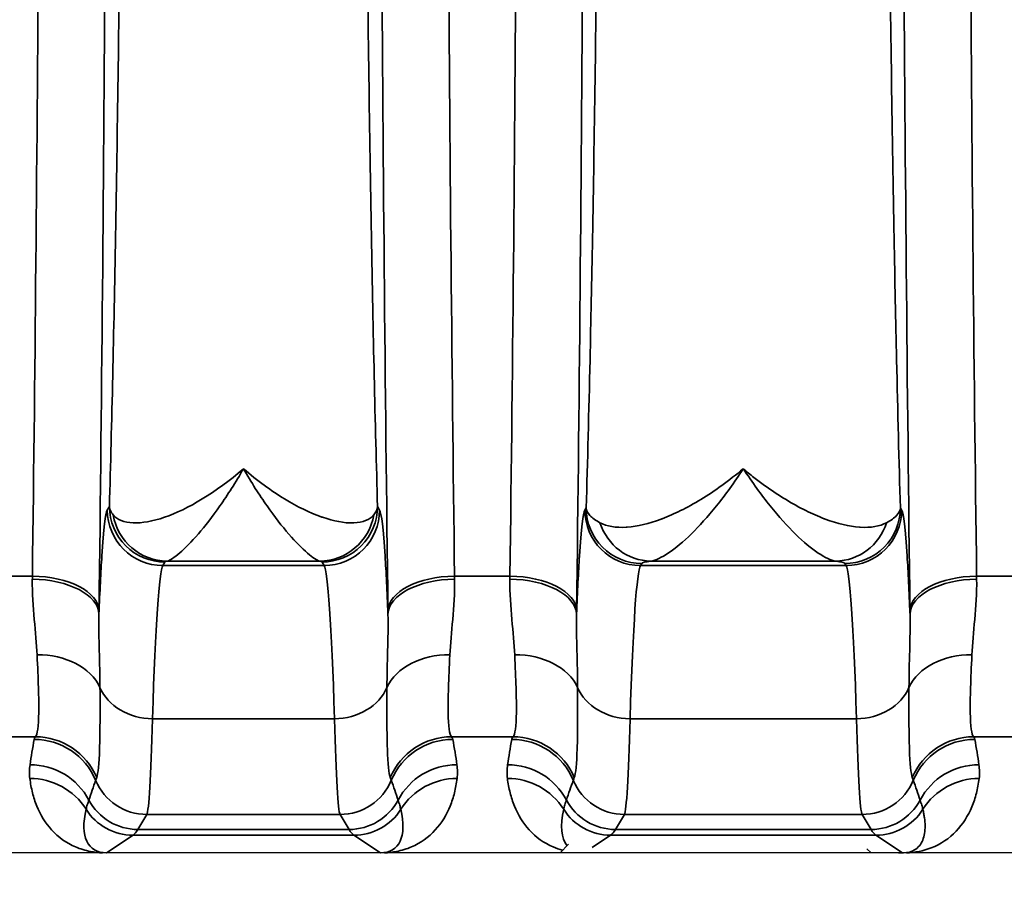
# Model space of a CAD drawing. Header units: millimetres. Extents: x 399 to 6233, y -1870 to 1602.
# Tile 221 of 256: x 6036 to 6045, y -533 to -525. Entities that reach past the tile are written whole.
import ezdxf

# ---------------------------------------------------------------- set-up
doc = ezdxf.new("R2010")
doc.units = ezdxf.units.MM
for name, color, linetype, lineweight in [('AM_5', 3, 'Continuous', 25), ('可見 (ISO)', 7, 'Continuous', 25), ('窄部可見 (ISO)', 7, 'Continuous', 35)]:
    doc.layers.add(name, color=color, linetype=linetype, lineweight=lineweight)
doc.styles.add('尺寸標註', font='romans.shx', dxfattribs={"bigfont": 'CHINESET.SHX'})
doc.dimstyles.new('CNS1$0', dxfattribs={"dimtxt": 2.5, "dimasz": 2.5, "dimexe": 1, "dimexo": 1, "dimgap": 1.5, "dimtad": 1, "dimtoh": 1, "dimdec": 1, "dimdsep": 46, "dimtxsty": '尺寸標註', "dimcen": 0, "dimclrd": 2, "dimclre": 2, "dimclrt": 1, "dimadec": 0, "dimazin": 2, "dimtp": 0.1, "dimtm": 0.1, "dimtfac": 0.71, "dimtdec": 1, "dimtmove": 0, "dimatfit": 0, "dimfxl": 0, "dimlwd": 13, "dimlwe": 13, "dimarcsym": 0})

# ---------------------------------------------------------------- blocks, each defined once
blk = doc.blocks.new('*D346')
at = {"layer": 'AM_5', "color": 2, "lineweight": 13}
for p, q in [((6110.2177, -518.0661), (6110.2177, -550.6403)), ((5949.5177, -534.2981), (5949.5177, -550.6403)), ((6107.7177, -549.6403), (5952.0177, -549.6403))]:
    blk.add_line(p, q, dxfattribs=at)
at = {"layer": 'AM_5', "color": 2, "lineweight": -2}
for points in [[(5952.0177, -549.2237), (5952.0177, -550.057), (5949.5177, -549.6403)], [(6107.7177, -549.2237), (6107.7177, -550.057), (6110.2177, -549.6403)]]:
    blk.add_solid(points, dxfattribs=at)
at = {"layer": 'Defpoints', "color": 0, "lineweight": -2}
for p in [(6110.2177, -517.0661), (5949.5177, -533.2981), (5949.5177, -549.6403)]:
    blk.add_point(p, dxfattribs=at)
at = {"layer": 'AM_5', "color": 1, "insert": (6037.096, -546.8903), "char_height": 2.5, "attachment_point": 5, "style": '尺寸標註'}
blk.add_mtext('160.7', dxfattribs=at)

msp = doc.modelspace()

# ---------------------------------------------------------------- linework, layer by layer
at = {"layer": '可見 (ISO)'}
for p, q in [((6036.9274, -531.8161), (6036.9274, -531.8161)), ((6038.6079, -531.8161), (6038.6079, -531.8161)), ((6041.227, -531.8243), (6041.227, -531.8243)), ((6041.2274, -531.8161), (6041.2274, -531.8161)), ((6043.3079, -531.8161), (6043.3079, -531.8161)), ((6040.6945, -532.3892), (6040.6177, -532.4661)), ((6094.2677, -532.4661), (5989.7677, -532.4661)), ((6043.3807, -532.4291), (6043.4177, -532.4661))]:
    msp.add_line(p, q, dxfattribs=at)
for points, knots in [([(6036.5348, -532.4659), (6036.5293, -532.4659), (6036.5228, -532.466), (6036.5156, -532.466), (6036.5101, -532.466), (6036.5043, -532.4661), (6036.4986, -532.4661)], [-0.00000491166, -0.00000491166, -0.00000491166, -0.00000491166, 0.00001772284, 0.00001772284, 0.00001772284, 0.00003506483, 0.00003506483, 0.00003506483, 0.00003506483]), ([(6039.0367, -532.4661), (6039.0297, -532.4661), (6039.0225, -532.466), (6039.0158, -532.466), (6039.0101, -532.466), (6039.005, -532.4659), (6039.0006, -532.4659)], [0.00000000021, 0.00000000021, 0.00000000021, 0.00000000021, 0.00002113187, 0.00002113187, 0.00002113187, 0.0000394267, 0.0000394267, 0.0000394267, 0.0000394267]), ([(6043.6639, -532.4661), (6043.6697, -532.4661), (6043.6756, -532.466), (6043.6812, -532.466), (6043.6885, -532.466), (6043.695, -532.4659), (6043.7006, -532.4659)], [0, 0, 0, 0, 0.00001750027, 0.00001750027, 0.00001750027, 0.00004006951, 0.00004006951, 0.00004006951, 0.00004006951])]:
    msp.add_open_spline(points, degree=3, knots=knots, dxfattribs=at)
at = {"layer": '窄部可見 (ISO)'}
for p, q in [((6036.5419, -529.38), (6036.5605, -529.3489)), ((6038.9748, -529.3489), (6038.9934, -529.38)), ((6040.8419, -529.38), (6040.853, -529.3614)), ((6043.6823, -529.3614), (6043.6823, -529.3614)), ((6043.6823, -529.3614), (6043.6934, -529.38)), ((6038.4536, -529.8395), (6037.0817, -529.8395)), ((6043.0995, -529.8395), (6041.4358, -529.8395)), ((6037.0604, -529.8486), (6037.0418, -529.8797)), ((6037.0418, -529.8797), (6038.4935, -529.8797)), ((6038.4935, -529.8797), (6038.4749, -529.8486)), ((6041.3529, -529.8611), (6041.3418, -529.8797)), ((6041.3418, -529.8797), (6043.1935, -529.8797)), ((6043.1935, -529.8797), (6043.1824, -529.8611)), ((6035.6655, -529.9754), (6035.8671, -529.9754)), ((6039.6682, -529.9754), (6040.1671, -529.9754)), ((6044.3682, -529.9754), (6044.8671, -529.9754)), ((6038.5874, -531.2585), (6036.9479, -531.2585)), ((6043.2874, -531.2585), (6041.2479, -531.2585)), ((6035.8943, -531.4211), (6035.6052, -531.4211)), ((6040.1943, -531.4211), (6039.641, -531.4211)), ((6044.8943, -531.4211), (6044.341, -531.4211)), ((6041.2251, -531.8589), (6041.2251, -531.8589)), ((6036.8982, -532.1203), (6036.817, -532.2557)), ((6038.6371, -532.1203), (6036.8982, -532.1203)), ((6038.7183, -532.2557), (6038.6371, -532.1203)), ((6041.1982, -532.1203), (6041.117, -532.2557)), ((6043.3371, -532.1203), (6041.1982, -532.1203)), ((6043.4183, -532.2557), (6043.3371, -532.1203)), ((6036.7733, -532.3068), (6036.5348, -532.4659)), ((6038.762, -532.3068), (6036.7733, -532.3068)), ((6036.817, -532.2557), (6038.7183, -532.2557)), ((6039.0006, -532.4659), (6038.762, -532.3068)), ((6041.0733, -532.3068), (6040.9061, -532.4183)), ((6043.462, -532.3068), (6041.0733, -532.3068)), ((6041.117, -532.2557), (6043.4183, -532.2557)), ((6043.7006, -532.4659), (6043.462, -532.3068))]:
    msp.add_line(p, q, dxfattribs=at)
for centre, major_axis, ratio, start_param, end_param in [((6040.1274, -517.0661), (0, -25), 0.02145, 4.712389, 5.255001), ((6037.0418, -529.38), (-0.4288, 0.2572), 0.999172, 0.54067, 2.110736), ((6038.4935, -529.38), (0.4288, 0.2572), 0.999172, 4.17245, 5.742515), ((6041.3418, -529.38), (0.4288, -0.2572), 0.999172, 3.682263, 5.252328), ((6043.1935, -529.38), (0.4288, 0.2572), 0.999172, 4.17245, 5.742515), ((6037.0817, -529.3398), (0.117, -0.4861), 0.989056, 4.648351, 6.04438), ((6038.4536, -529.3398), (-0.117, -0.4861), 0.989056, 0.238805, 1.634834), ((6041.4358, -529.3398), (0.066, -0.4956), 0.966733, 4.897948, 6.146318), ((6043.0995, -529.3398), (-0.066, -0.4956), 0.966733, 0.136867, 1.385237), ((6037.048, -537.8781), (0, 8.0033), 0.022251, 0.034889, 0.596848), ((6038.4873, -537.8781), (0, 8.0033), 0.022251, 5.686337, 6.248296), ((6041.348, -537.8781), (0, 8.0033), 0.022251, 0.034889, 0.596848), ((6043.1873, -537.8781), (0, 8.0033), 0.022251, 5.686337, 6.248296), ((6035.8187, -528.8169), (0.0075, 2.5085), 0.023352, 4.220307, 4.232388), ((6035.8667, -530.3174), (0.5999, -0.0078), 0.525274, 0.024614, 1.577589), ((6035.8671, -530.2852), (0.6, -0.0076), 0.516344, 0.024457, 1.577318), ((6039.6682, -530.2852), (-0.6, -0.0076), 0.516344, 4.705867, 6.258728), ((6039.6686, -530.3174), (-0.5999, -0.0078), 0.525274, 4.705596, 6.258572), ((6039.7167, -528.8169), (0.0075, -2.5085), 0.023353, 5.192393, 5.204474), ((6040.1187, -528.8169), (0.0075, 2.5085), 0.023353, 4.220303, 4.232384), ((6040.1667, -530.3174), (0.5999, -0.0078), 0.525274, 0.024614, 1.577589), ((6040.1671, -530.2852), (0.6, -0.0076), 0.516344, 0.024457, 1.577318), ((6044.3682, -530.2852), (-0.6, -0.0076), 0.516344, 4.705867, 6.258728), ((6044.3686, -530.3174), (-0.5999, -0.0078), 0.525274, 4.705596, 6.258572), ((6044.4167, -528.8169), (0.0075, -2.5085), 0.023352, 5.192388, 5.20447), ((6036.4185, -528.895), (0.0075, 3.0102), 0.01946, 4.220266, 4.232368), ((6039.1168, -528.895), (0.0075, -3.0102), 0.019461, 5.192416, 5.204517), ((6040.7185, -528.895), (0.0075, 3.0102), 0.01946, 4.220265, 4.232367), ((6043.8168, -528.895), (0.0075, -3.0102), 0.019461, 5.192414, 5.204515), ((6035.9096, -531.135), (0.5996, 0.0231), 0.752166, 0.306707, 1.54183), ((6039.6257, -531.135), (-0.5996, 0.0231), 0.752166, 4.741355, 5.976479), ((6040.2096, -531.135), (0.5996, 0.0231), 0.752166, 0.306707, 1.54183), ((6044.3257, -531.135), (-0.5996, 0.0231), 0.752166, 4.741355, 5.976479), ((6036.9479, -530.845), (-0.4998, 0.0154), 0.826915, 0.361643, 1.596274), ((6038.5874, -530.845), (0.4998, 0.0154), 0.826915, 4.686911, 5.921542), ((6041.2479, -530.845), (-0.4998, 0.0154), 0.826915, 0.361643, 1.596274), ((6043.2874, -530.845), (0.4998, 0.0154), 0.826915, 4.686911, 5.921542), ((6036.9003, -528.0063), (0.0054, 4.1169), 0.020515, 3.17966, 3.801678), ((6038.635, -528.0063), (-0.0054, 4.1169), 0.020515, 2.481507, 3.103525), ((6041.2003, -528.0063), (0.0054, 4.1169), 0.020515, 3.17966, 3.801678), ((6043.335, -528.0063), (-0.0054, 4.1169), 0.020515, 2.481507, 3.103525), ((6047.5618, -531.4518), (-11.6791, 0), 0.058758, 6.23842, 6.27237), ((6035.8943, -532.0201), (-0.4766, 0.3645), 0.997266, 4.194851, 5.363923), ((6039.641, -532.0201), (0.4766, 0.3645), 0.997266, 0.919263, 2.088334), ((6027.9738, -531.4518), (11.6789, 0), 0.058758, 0.010815, 0.044766), ((6051.8618, -531.4518), (-11.6791, 0), 0.058758, 6.23842, 6.27237), ((6040.1943, -532.0201), (0.4766, -0.3645), 0.997266, 1.053258, 2.22233), ((6044.341, -532.0201), (-0.4766, -0.3645), 0.997266, 4.060855, 5.229927), ((6032.6738, -531.4518), (11.6789, 0), 0.058758, 0.010815, 0.044766), ((6036.6243, -530.9335), (-0.5835, -1.8978), 0.300773, 5.075994, 5.20279), ((6035.8833, -532.0434), (-0.5898, 0.11), 0.998212, 3.721475, 4.896388), ((6039.652, -532.0434), (0.5898, 0.11), 0.998212, 1.386797, 2.56171), ((6038.911, -530.9335), (0.5835, -1.8978), 0.300773, 1.080395, 1.207191), ((6040.9243, -530.9335), (-0.5835, -1.8978), 0.300773, 5.075994, 5.20279), ((6040.1833, -532.0434), (0.5898, -0.11), 0.998212, 0.579882, 1.754795), ((6044.352, -532.0434), (-0.5898, -0.11), 0.998212, 4.52839, 5.703303), ((6043.611, -530.9335), (0.5835, -1.8978), 0.300773, 1.080395, 1.207191), ((6035.846, -532.2715), (-0.5942, 0.0832), 0.998238, 3.769539, 4.851199), ((6039.6893, -532.2715), (0.5942, 0.0832), 0.998238, 1.431986, 2.513646), ((6040.146, -532.2715), (0.5942, -0.0832), 0.998238, 0.627947, 1.709607), ((6044.3893, -532.2715), (-0.5942, -0.0832), 0.998238, 4.573579, 5.655239), ((6039.4481, -523.9954), (-3.0142, -7.8269), 0.001618, 6.189135, 6.234176), ((6036.0873, -523.9954), (3.0142, -7.8269), 0.001618, 0.049009, 0.09405), ((6043.7481, -523.9954), (-3.0142, -7.8269), 0.001618, 6.189135, 6.234176), ((6040.7873, -523.9954), (3.0142, -7.8269), 0.001618, 0.049009, 0.09405), ((6035.844, -532.3947), (-0.5953, -0.0753), 0.998245, 3.58034, 4.5867), ((9164.2976, -535.0134), (-3128.2819, 0.8538), 0.045755, 6.266788, 6.268029), ((6036.8982, -531.6206), (-0.4288, 0.2572), 0.999172, 0.935442, 2.110736), ((6038.6371, -531.6206), (0.4288, 0.2572), 0.999172, 4.17245, 5.347743), ((2911.2377, -535.0134), (3128.2819, 0.8538), 0.045755, 0.015157, 0.016397), ((6039.6913, -532.3947), (0.5953, -0.0753), 0.998245, 1.696485, 2.702846), ((6040.144, -532.3947), (0.5953, 0.0753), 0.998245, 0.438747, 1.445107), ((9168.5976, -535.0134), (-3128.2819, 0.8538), 0.045755, 6.266788, 6.268029), ((6041.1982, -531.6206), (0.4288, -0.2572), 0.999172, 4.077035, 5.252328), ((6043.3371, -531.6206), (0.4288, 0.2572), 0.999172, 4.17245, 5.347743), ((2915.9377, -535.0134), (3128.2819, 0.8538), 0.045755, 0.015157, 0.016397), ((6044.3913, -532.3947), (-0.5953, 0.0753), 0.998245, 4.838078, 5.844438), ((6036.817, -531.756), (-0.4288, 0.2572), 0.999172, 1.028727, 2.110736), ((6038.7183, -531.756), (0.4288, 0.2572), 0.999172, 4.17245, 5.254458), ((6041.117, -531.756), (0.4288, -0.2572), 0.999172, 4.17032, 5.252328), ((6043.4183, -531.756), (0.4288, 0.2572), 0.999172, 4.17245, 5.254458), ((6037.0483, -531.6236), (0.6415, 0.8024), 0.399262, 2.444096, 3.45076), ((6036.7733, -531.8069), (-0.2773, 0.416), 0.999683, 1.546818, 2.553481), ((6038.762, -531.8069), (0.2773, 0.416), 0.999683, 3.729704, 4.736367), ((6038.487, -531.6236), (-0.6415, 0.8024), 0.399262, 2.832426, 3.839089), ((6041.3483, -531.6236), (0.6415, 0.8024), 0.399262, 2.444096, 3.057258), ((6041.0733, -531.8069), (0.2773, -0.416), 0.999683, 4.688411, 5.695074), ((6043.462, -531.8069), (0.2773, 0.416), 0.999683, 3.729704, 4.736367), ((6036.7442, -432.2732), (0, -100.0434), 0.020838, 0.01396, 0.034899), ((6038.7911, -432.2732), (0, -100.0434), 0.020838, 6.248286, 6.269226), ((6041.0442, -432.2732), (0, -100.0434), 0.020838, 0.01396, 0.034899), ((6043.4911, -432.2732), (0, -100.0434), 0.020838, 6.248286, 6.269226)]:
    msp.add_ellipse(centre, major_axis=major_axis, ratio=ratio, start_param=start_param, end_param=end_param, dxfattribs=at)
for points, knots in [([(6036.467, -503.8469), (6036.4921, -505.8296), (6036.5114, -507.9751), (6036.5244, -510.2055), (6036.5374, -512.436), (6036.544, -514.7509), (6036.544, -517.0661), (6036.544, -519.3812), (6036.5374, -521.6961), (6036.5244, -523.9266), (6036.5114, -526.1571), (6036.4921, -528.3026), (6036.467, -530.2852)], [2.598981, 2.598981, 2.598981, 2.598981, 2.870287, 2.870287, 2.870287, 3.141593, 3.141593, 3.141593, 3.412899, 3.412899, 3.412899, 3.684204, 3.684204, 3.684204, 3.684204]), ([(6040.767, -503.8469), (6040.7921, -505.8296), (6040.8114, -507.9751), (6040.8244, -510.2055), (6040.8374, -512.436), (6040.844, -514.7509), (6040.844, -517.0661), (6040.844, -519.3812), (6040.8374, -521.6961), (6040.8244, -523.9266), (6040.8114, -526.1571), (6040.7921, -528.3026), (6040.767, -530.2852)], [2.598981, 2.598981, 2.598981, 2.598981, 2.870287, 2.870287, 2.870287, 3.141593, 3.141593, 3.141593, 3.412899, 3.412899, 3.412899, 3.684204, 3.684204, 3.684204, 3.684204]), ([(6043.7683, -530.2852), (6043.7433, -528.3026), (6043.7239, -526.1571), (6043.7109, -523.9266), (6043.6979, -521.6961), (6043.6913, -519.3812), (6043.6913, -517.0661), (6043.6913, -514.7509), (6043.6979, -512.436), (6043.7109, -510.2055), (6043.7239, -507.9751), (6043.7433, -505.8296), (6043.7683, -503.8469)], [2.598981, 2.598981, 2.598981, 2.598981, 2.870287, 2.870287, 2.870287, 3.141593, 3.141593, 3.141593, 3.412899, 3.412899, 3.412899, 3.684204, 3.684204, 3.684204, 3.684204]), ([(6035.8671, -529.9754), (6035.8922, -528.0392), (6035.9116, -525.944), (6035.9375, -521.5876), (6035.9442, -519.3269), (6035.9442, -514.8052), (6035.9375, -512.5445), (6035.9116, -508.1881), (6035.8922, -506.0929), (6035.8671, -504.1567)], [2.598981, 2.598981, 2.598981, 2.598981, 2.870287, 2.870287, 3.141593, 3.141593, 3.412899, 3.412899, 3.684204, 3.684204, 3.684204, 3.684204]), ([(6040.1671, -529.9754), (6040.1922, -528.0392), (6040.2116, -525.944), (6040.2375, -521.5876), (6040.2442, -519.3269), (6040.2442, -514.8052), (6040.2375, -512.5445), (6040.2116, -508.1881), (6040.1922, -506.0929), (6040.1671, -504.1567)], [2.598981, 2.598981, 2.598981, 2.598981, 2.870287, 2.870287, 3.141593, 3.141593, 3.412899, 3.412899, 3.684204, 3.684204, 3.684204, 3.684204]), ([(6044.3682, -504.1567), (6044.3431, -506.0929), (6044.3238, -508.1881), (6044.2978, -512.5445), (6044.2912, -514.8052), (6044.2912, -519.3269), (6044.2978, -521.5876), (6044.3238, -525.944), (6044.3431, -528.0392), (6044.3682, -529.9754)], [2.598981, 2.598981, 2.598981, 2.598981, 2.870287, 2.870287, 3.141593, 3.141593, 3.412899, 3.412899, 3.684204, 3.684204, 3.684204, 3.684204]), ([(6036.5605, -529.3489), (6036.5711, -528.9805), (6036.5813, -528.5809), (6036.5906, -528.1712), (6036.5996, -527.7753), (6036.6081, -527.3499), (6036.6161, -526.9054), (6036.6242, -526.4531), (6036.6317, -525.9783), (6036.6387, -525.481), (6036.6456, -524.9836), (6036.6521, -524.4586), (6036.6577, -523.9303), (6036.6605, -523.6684), (6036.6631, -523.4031), (6036.6656, -523.1345), (6036.6681, -522.8613), (6036.6704, -522.5845), (6036.6726, -522.3043), (6036.6769, -521.7486), (6036.6805, -521.1782), (6036.6834, -520.5962), (6036.6893, -519.4323), (6036.6922, -518.2549), (6036.6922, -517.0661), (6036.6922, -515.8771), (6036.6893, -514.7004), (6036.6834, -513.5359), (6036.679, -512.6599), (6036.6731, -511.8129), (6036.6656, -510.9976), (6036.6631, -510.7291), (6036.6605, -510.4638), (6036.6577, -510.2019), (6036.6521, -509.6733), (6036.6456, -509.1484), (6036.6387, -508.6512), (6036.6317, -508.1539), (6036.6242, -507.6791), (6036.6161, -507.2268), (6036.6081, -506.7822), (6036.5996, -506.3568), (6036.5906, -505.9609), (6036.5813, -505.5512), (6036.5711, -505.1516), (6036.5605, -504.7832)], [0.0294093, 0.0294093, 0.0294093, 0.0294093, 0.089244, 0.089244, 0.089244, 0.1470574, 0.1470574, 0.1470574, 0.2058814, 0.2058814, 0.2058814, 0.2647055, 0.2647055, 0.2647055, 0.2938656, 0.2938656, 0.2938656, 0.3235296, 0.3235296, 0.3235296, 0.3823536, 0.3823536, 0.3823536, 0.5, 0.5, 0.5, 0.6176498, 0.6176498, 0.6176498, 0.7061501, 0.7061501, 0.7061501, 0.735298, 0.735298, 0.735298, 0.794122, 0.794122, 0.794122, 0.8529461, 0.8529461, 0.8529461, 0.9107639, 0.9107639, 0.9107639, 0.9705942, 0.9705942, 0.9705942, 0.9705942]), ([(6038.9748, -504.7833), (6038.9642, -505.1516), (6038.954, -505.5512), (6038.9447, -505.9609), (6038.9357, -506.3568), (6038.9272, -506.7822), (6038.9192, -507.2267), (6038.9111, -507.679), (6038.9036, -508.1538), (6038.8966, -508.6512), (6038.8897, -509.1485), (6038.8833, -509.6735), (6038.8776, -510.2018), (6038.8748, -510.4637), (6038.8722, -510.729), (6038.8697, -510.9976), (6038.8672, -511.2708), (6038.8649, -511.5476), (6038.8627, -511.8278), (6038.8584, -512.3835), (6038.8548, -512.9539), (6038.8519, -513.5359), (6038.8461, -514.6998), (6038.8431, -515.8772), (6038.8431, -517.0661), (6038.8431, -518.255), (6038.8461, -519.4317), (6038.8519, -520.5962), (6038.8563, -521.4722), (6038.8623, -522.3192), (6038.8697, -523.1345), (6038.8722, -523.4031), (6038.8748, -523.6683), (6038.8776, -523.9302), (6038.8833, -524.4588), (6038.8897, -524.9837), (6038.8966, -525.481), (6038.9036, -525.9782), (6038.9111, -526.453), (6038.9192, -526.9053), (6038.9272, -527.3499), (6038.9357, -527.7753), (6038.9447, -528.1712), (6038.954, -528.5809), (6038.9642, -528.9805), (6038.9748, -529.3489)], [0.0294093, 0.0294093, 0.0294093, 0.0294093, 0.089244, 0.089244, 0.089244, 0.1470574, 0.1470574, 0.1470574, 0.2058814, 0.2058814, 0.2058814, 0.2647055, 0.2647055, 0.2647055, 0.2938656, 0.2938656, 0.2938656, 0.3235296, 0.3235296, 0.3235296, 0.3823536, 0.3823536, 0.3823536, 0.5, 0.5, 0.5, 0.6176498, 0.6176498, 0.6176498, 0.7061501, 0.7061501, 0.7061501, 0.735298, 0.735298, 0.735298, 0.794122, 0.794122, 0.794122, 0.8529461, 0.8529461, 0.8529461, 0.9107639, 0.9107639, 0.9107639, 0.9705942, 0.9705942, 0.9705942, 0.9705942]), ([(6040.853, -529.3614), (6040.8653, -528.9493), (6040.8772, -528.4926), (6040.8877, -528.0269), (6040.8955, -527.6824), (6040.903, -527.3148), (6040.9101, -526.9307), (6040.9184, -526.4791), (6040.9261, -526.0043), (6040.9333, -525.5063), (6040.9404, -525.0082), (6040.947, -524.4815), (6040.9527, -523.9528), (6040.956, -523.6583), (6040.959, -523.3593), (6040.9617, -523.056), (6040.9689, -522.2706), (6040.9747, -521.4547), (6040.979, -520.6117), (6040.985, -519.4432), (6040.988, -518.2607), (6040.988, -517.0661), (6040.988, -515.8714), (6040.985, -514.6895), (6040.979, -513.5204), (6040.9747, -512.6769), (6040.9689, -511.8615), (6040.9617, -511.0761), (6040.959, -510.7729), (6040.956, -510.474), (6040.9527, -510.1794), (6040.947, -509.6505), (6040.9404, -509.1239), (6040.9333, -508.6259), (6040.9261, -508.1278), (6040.9184, -507.653), (6040.9101, -507.2014), (6040.903, -506.8173), (6040.8955, -506.4497), (6040.8877, -506.1052), (6040.8772, -505.6395), (6040.8653, -505.1829), (6040.853, -504.7707)], [0.0300641, 0.0300641, 0.0300641, 0.0300641, 0.0975901, 0.0975901, 0.0975901, 0.1475485, 0.1475485, 0.1475485, 0.2062907, 0.2062907, 0.2062907, 0.265033, 0.265033, 0.265033, 0.2977638, 0.2977638, 0.2977638, 0.3825174, 0.3825174, 0.3825174, 0.5, 0.5, 0.5, 0.6174862, 0.6174862, 0.6174862, 0.7022467, 0.7022467, 0.7022467, 0.7349706, 0.7349706, 0.7349706, 0.7937128, 0.7937128, 0.7937128, 0.852455, 0.852455, 0.852455, 0.9024183, 0.9024183, 0.9024183, 0.9699394, 0.9699394, 0.9699394, 0.9699394]), ([(6043.6823, -504.7707), (6043.67, -505.1829), (6043.6581, -505.6395), (6043.6476, -506.1052), (6043.6398, -506.4497), (6043.6323, -506.8173), (6043.6252, -507.2014), (6043.6169, -507.653), (6043.6092, -508.1278), (6043.6021, -508.6259), (6043.5949, -509.1239), (6043.5883, -509.6506), (6043.5826, -510.1793), (6043.5794, -510.4738), (6043.5764, -510.7728), (6043.5736, -511.0761), (6043.5664, -511.8615), (6043.5606, -512.6774), (6043.5563, -513.5204), (6043.5503, -514.6889), (6043.5473, -515.8714), (6043.5473, -517.0661), (6043.5473, -518.2607), (6043.5503, -519.4426), (6043.5563, -520.6117), (6043.5606, -521.4552), (6043.5664, -522.2706), (6043.5736, -523.056), (6043.5764, -523.3592), (6043.5794, -523.6581), (6043.5826, -523.9527), (6043.5883, -524.4816), (6043.5949, -525.0082), (6043.6021, -525.5063), (6043.6092, -526.0043), (6043.6169, -526.4791), (6043.6252, -526.9307), (6043.6323, -527.3148), (6043.6398, -527.6824), (6043.6476, -528.0269), (6043.6581, -528.4926), (6043.67, -528.9492), (6043.6823, -529.3614)], [0.0300641, 0.0300641, 0.0300641, 0.0300641, 0.0975901, 0.0975901, 0.0975901, 0.1475485, 0.1475485, 0.1475485, 0.2062907, 0.2062907, 0.2062907, 0.265033, 0.265033, 0.265033, 0.2977638, 0.2977638, 0.2977638, 0.3825174, 0.3825174, 0.3825174, 0.5, 0.5, 0.5, 0.6174862, 0.6174862, 0.6174862, 0.7022467, 0.7022467, 0.7022467, 0.7349706, 0.7349706, 0.7349706, 0.7937128, 0.7937128, 0.7937128, 0.852455, 0.852455, 0.852455, 0.9024183, 0.9024183, 0.9024183, 0.9699394, 0.9699394, 0.9699394, 0.9699394]), ([(6039.0683, -530.2852), (6039.0433, -528.3026), (6039.0239, -526.1571), (6039.0109, -523.9266), (6038.9979, -521.6961), (6038.9913, -519.3813), (6038.9913, -517.0661)], [5.7405735, 5.7405735, 5.7405735, 5.7405735, 6.0118794, 6.0118794, 6.0118794, 6.2831853, 6.2831853, 6.2831853, 6.2831853]), ([(6036.5944, -529.4242), (6036.6675, -529.5129), (6036.8449, -529.5179), (6037.0555, -529.4454), (6037.2662, -529.3729), (6037.5175, -529.2229), (6037.7677, -529.0085)], [0, 0, 0, 0, 0.00119489, 0.00119489, 0.00119489, 0.002389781, 0.002389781, 0.002389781, 0.002389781]), ([(6037.7677, -529.0085), (6037.6963, -529.1322), (6037.6245, -529.2446), (6037.5554, -529.3431), (6037.4873, -529.4403), (6037.4221, -529.5241), (6037.3613, -529.5945), (6037.2995, -529.6661), (6037.2416, -529.7243), (6037.1934, -529.7657), (6037.1446, -529.8076), (6037.1051, -529.8327), (6037.0817, -529.8395)], [-0.000011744, -0.000011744, -0.000011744, -0.000011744, 0.000565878, 0.000565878, 0.000565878, 0.001135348, 0.001135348, 0.001135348, 0.001714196, 0.001714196, 0.001714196, 0.002298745, 0.002298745, 0.002298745, 0.002298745]), ([(6037.7677, -529.0085), (6037.8302, -529.0622), (6037.8928, -529.1118), (6037.9548, -529.1572), (6038.0167, -529.2025), (6038.078, -529.2436), (6038.138, -529.2802), (6038.2542, -529.351), (6038.365, -529.4047), (6038.4684, -529.4414), (6038.4719, -529.4427), (6038.4753, -529.4439), (6038.4788, -529.4451), (6038.5816, -529.4806), (6038.676, -529.4979), (6038.7538, -529.496), (6038.7565, -529.496), (6038.7593, -529.4959), (6038.762, -529.4958), (6038.8414, -529.4924), (6038.9043, -529.4686), (6038.9409, -529.4242)], [-0.00001134, -0.00001134, -0.00001134, -0.00001134, 0.00028763, 0.00028763, 0.00028763, 0.0005866, 0.0005866, 0.0005866, 0.001165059, 0.001165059, 0.001165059, 0.001184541, 0.001184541, 0.001184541, 0.001762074, 0.001762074, 0.001762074, 0.001782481, 0.001782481, 0.001782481, 0.002380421, 0.002380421, 0.002380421, 0.002380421]), ([(6038.4536, -529.8395), (6038.4305, -529.8328), (6038.3916, -529.8082), (6038.3437, -529.7672), (6038.2957, -529.7263), (6038.2382, -529.6686), (6038.1766, -529.5975), (6038.115, -529.5264), (6038.0489, -529.4417), (6037.9799, -529.3431), (6037.9108, -529.2445), (6037.8384, -529.1312), (6037.7677, -529.0085)], [0, 0, 0, 0, 0.000572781, 0.000572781, 0.000572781, 0.001145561, 0.001145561, 0.001145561, 0.001718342, 0.001718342, 0.001718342, 0.002291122, 0.002291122, 0.002291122, 0.002291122]), ([(6040.9771, -529.4939), (6041.04, -529.5277), (6041.1209, -529.5406), (6041.2142, -529.5349), (6041.2168, -529.5348), (6041.2194, -529.5346), (6041.2219, -529.5344), (6041.3134, -529.5279), (6041.4182, -529.503), (6041.5284, -529.4618), (6041.5318, -529.4605), (6041.5352, -529.4592), (6041.5387, -529.4579), (6041.5921, -529.4375), (6041.647, -529.4135), (6041.7031, -529.3856), (6041.7628, -529.356), (6041.824, -529.3222), (6041.8865, -529.2841), (6041.9489, -529.2459), (6042.0121, -529.2038), (6042.0758, -529.1578), (6042.1396, -529.1117), (6042.2046, -529.0611), (6042.2677, -529.0085)], [0, 0, 0, 0, 0.000592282, 0.000592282, 0.000592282, 0.000608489, 0.000608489, 0.000608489, 0.001184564, 0.001184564, 0.001184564, 0.00120247, 0.00120247, 0.00120247, 0.001480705, 0.001480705, 0.001480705, 0.001776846, 0.001776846, 0.001776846, 0.002072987, 0.002072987, 0.002072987, 0.002369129, 0.002369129, 0.002369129, 0.002369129]), ([(6042.2677, -529.0085), (6042.1863, -529.1323), (6042.1046, -529.2447), (6042.0258, -529.3428), (6041.9479, -529.4396), (6041.8724, -529.5234), (6041.8003, -529.5941), (6041.7272, -529.6659), (6041.6571, -529.7243), (6041.5954, -529.7656), (6041.5331, -529.8074), (6041.4784, -529.8327), (6041.4358, -529.8395)], [-0.000011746, -0.000011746, -0.000011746, -0.000011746, 0.000578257, 0.000578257, 0.000578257, 0.001160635, 0.001160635, 0.001160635, 0.00175146, 0.00175146, 0.00175146, 0.002348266, 0.002348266, 0.002348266, 0.002348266]), ([(6042.2677, -529.0085), (6042.2997, -529.0353), (6042.3318, -529.0611), (6042.3638, -529.086), (6042.3958, -529.1109), (6042.4277, -529.1348), (6042.4595, -529.1578), (6042.523, -529.2037), (6042.5861, -529.2457), (6042.6479, -529.2835), (6042.7097, -529.3213), (6042.7707, -529.3551), (6042.8304, -529.3848), (6042.8869, -529.4128), (6042.9424, -529.4372), (6042.9966, -529.4579), (6042.9998, -529.4591), (6043.0029, -529.4603), (6043.0061, -529.4615), (6043.1174, -529.5032), (6043.2219, -529.5279), (6043.3134, -529.5344), (6043.3159, -529.5346), (6043.3185, -529.5348), (6043.321, -529.5349), (6043.4144, -529.5406), (6043.4953, -529.5277), (6043.5583, -529.4939)], [-0.00001131, -0.00001131, -0.00001131, -0.00001131, 0.000139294, 0.000139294, 0.000139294, 0.000289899, 0.000289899, 0.000289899, 0.000591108, 0.000591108, 0.000591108, 0.000892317, 0.000892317, 0.000892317, 0.001177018, 0.001177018, 0.001177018, 0.001193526, 0.001193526, 0.001193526, 0.001779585, 0.001779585, 0.001779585, 0.001795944, 0.001795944, 0.001795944, 0.002398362, 0.002398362, 0.002398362, 0.002398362]), ([(6043.0995, -529.8395), (6043.0574, -529.8327), (6043.0035, -529.8079), (6042.942, -529.767), (6042.8806, -529.7261), (6042.8107, -529.6682), (6042.7378, -529.5969), (6042.6648, -529.5255), (6042.5884, -529.4408), (6042.5095, -529.3427), (6042.4307, -529.2446), (6042.3483, -529.1311), (6042.2677, -529.0085)], [0, 0, 0, 0, 0.000584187, 0.000584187, 0.000584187, 0.001168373, 0.001168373, 0.001168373, 0.00175256, 0.00175256, 0.00175256, 0.002336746, 0.002336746, 0.002336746, 0.002336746]), ([(6036.4666, -530.3174), (6036.475, -530.1121), (6036.4837, -529.9365), (6036.4928, -529.7955), (6036.5087, -529.5475), (6036.5254, -529.4075), (6036.5419, -529.38)], [1.0953922, 1.0953922, 1.0953922, 1.0953922, 1.2550802, 1.2550802, 1.2550802, 1.5358897, 1.5358897, 1.5358897, 1.5358897]), ([(6036.5605, -529.3489), (6036.5607, -529.349), (6036.5608, -529.3518), (6036.561, -529.3532), (6036.5612, -529.3548), (6036.5615, -529.3563), (6036.5617, -529.3579), (6036.5623, -529.3611), (6036.563, -529.3642), (6036.5638, -529.3674), (6036.5655, -529.3737), (6036.5677, -529.38), (6036.5705, -529.3864), (6036.5761, -529.399), (6036.5841, -529.4117), (6036.5944, -529.4242)], [-0.00000006, -0.00000006, -0.00000006, -0.00000006, 0.0000185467, 0.0000185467, 0.0000185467, 0.0000394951, 0.0000394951, 0.0000394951, 0.0000814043, 0.0000814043, 0.0000814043, 0.0001653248, 0.0001653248, 0.0001653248, 0.0003340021, 0.0003340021, 0.0003340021, 0.0003340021]), ([(6037.0604, -529.8486), (6036.9296, -529.8485), (6036.7996, -529.7946), (6036.7071, -529.7021), (6036.6145, -529.6096), (6036.5607, -529.4796), (6036.5605, -529.3489)], [0, 0, 0, 0, 0.5, 0.5, 0.5, 1, 1, 1, 1]), ([(6038.4749, -529.8486), (6038.6057, -529.8485), (6038.7357, -529.7946), (6038.8282, -529.7021), (6038.9208, -529.6096), (6038.9746, -529.4797), (6038.9748, -529.3489)], [0, 0, 0, 0, 0.5, 0.5, 0.5, 1, 1, 1, 1]), ([(6038.9934, -529.38), (6039.01, -529.4075), (6039.0267, -529.5475), (6039.0425, -529.7955), (6039.0516, -529.9365), (6039.0604, -530.1121), (6039.0687, -530.3174)], [1.6057029, 1.6057029, 1.6057029, 1.6057029, 1.8865124, 1.8865124, 1.8865124, 2.0462004, 2.0462004, 2.0462004, 2.0462004]), ([(6040.7666, -530.3174), (6040.775, -530.1121), (6040.7837, -529.9365), (6040.7928, -529.7955), (6040.8087, -529.5475), (6040.8254, -529.4075), (6040.8419, -529.38)], [1.0953922, 1.0953922, 1.0953922, 1.0953922, 1.2550802, 1.2550802, 1.2550802, 1.5358897, 1.5358897, 1.5358897, 1.5358897]), ([(6040.853, -529.3614), (6040.8556, -529.3839), (6040.867, -529.4066), (6040.9077, -529.4508), (6040.9372, -529.4725), (6040.9771, -529.4939)], [-0.000000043, -0.000000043, -0.000000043, -0.000000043, 0.0003786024, 0.0003786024, 0.0007572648, 0.0007572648, 0.0007572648, 0.0007572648]), ([(6040.853, -529.3614), (6040.8532, -529.4922), (6040.907, -529.6221), (6040.9996, -529.7146), (6041.0921, -529.8071), (6041.2221, -529.861), (6041.3529, -529.8611)], [0, 0, 0, 0, 0.5, 0.5, 0.5, 1, 1, 1, 1]), ([(6043.1824, -529.8611), (6043.3132, -529.861), (6043.4432, -529.8071), (6043.5358, -529.7146), (6043.6283, -529.6221), (6043.6822, -529.4922), (6043.6823, -529.3614)], [0, 0, 0, 0, 0.5, 0.5, 0.5, 1, 1, 1, 1]), ([(6043.5583, -529.4939), (6043.5982, -529.4725), (6043.6276, -529.4508), (6043.6683, -529.4066), (6043.6797, -529.3839), (6043.6823, -529.3614)], [0, 0, 0, 0, 0.0003786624, 0.0003786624, 0.0007573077, 0.0007573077, 0.0007573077, 0.0007573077]), ([(6043.6934, -529.38), (6043.71, -529.4075), (6043.7267, -529.5475), (6043.7425, -529.7955), (6043.7516, -529.9365), (6043.7604, -530.1121), (6043.7687, -530.3174)], [1.6057029, 1.6057029, 1.6057029, 1.6057029, 1.8865124, 1.8865124, 1.8865124, 2.0462004, 2.0462004, 2.0462004, 2.0462004]), ([(6035.9096, -530.6835), (6035.905, -530.5844), (6035.8942, -530.478), (6035.8841, -530.3646), (6035.8741, -530.2512), (6035.8647, -530.1306), (6035.8667, -530.0022)], [0, 0, 0, 0, 0.000446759, 0.000446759, 0.000446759, 0.000893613, 0.000893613, 0.000893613, 0.000893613]), ([(6039.6686, -530.0022), (6039.6706, -530.1306), (6039.6613, -530.2512), (6039.6512, -530.3646), (6039.6411, -530.478), (6039.6303, -530.5844), (6039.6257, -530.6835)], [0, 0, 0, 0, 0.000446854, 0.000446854, 0.000446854, 0.000893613, 0.000893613, 0.000893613, 0.000893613]), ([(6040.2096, -530.6835), (6040.205, -530.5844), (6040.1942, -530.478), (6040.1841, -530.3646), (6040.1741, -530.2512), (6040.1647, -530.1306), (6040.1667, -530.0022)], [0, 0, 0, 0, 0.000446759, 0.000446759, 0.000446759, 0.000893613, 0.000893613, 0.000893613, 0.000893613]), ([(6044.3686, -530.0022), (6044.3706, -530.1306), (6044.3613, -530.2512), (6044.3512, -530.3646), (6044.3411, -530.478), (6044.3303, -530.5844), (6044.3257, -530.6835)], [0, 0, 0, 0, 0.000446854, 0.000446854, 0.000446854, 0.000893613, 0.000893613, 0.000893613, 0.000893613]), ([(6036.4666, -530.3175), (6036.464, -530.4305), (6036.4668, -530.539), (6036.4696, -530.6449), (6036.4726, -530.7583), (6036.4756, -530.8685), (6036.4759, -530.9768)], [0.000000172, 0.000000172, 0.000000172, 0.000000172, 0.000500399, 0.000500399, 0.000500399, 0.001035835, 0.001035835, 0.001035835, 0.001035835]), ([(6039.0594, -530.9768), (6039.0597, -530.8685), (6039.0628, -530.7583), (6039.0657, -530.6449), (6039.0685, -530.539), (6039.0713, -530.4305), (6039.0687, -530.3175)], [0, 0, 0, 0, 0.000535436, 0.000535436, 0.000535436, 0.001035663, 0.001035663, 0.001035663, 0.001035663]), ([(6040.7666, -530.3175), (6040.764, -530.4305), (6040.7668, -530.539), (6040.7696, -530.6449), (6040.7726, -530.7583), (6040.7756, -530.8685), (6040.7759, -530.9768)], [0.000000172, 0.000000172, 0.000000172, 0.000000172, 0.000500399, 0.000500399, 0.000500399, 0.001035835, 0.001035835, 0.001035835, 0.001035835]), ([(6043.7594, -530.9768), (6043.7597, -530.8685), (6043.7628, -530.7583), (6043.7657, -530.6449), (6043.7685, -530.539), (6043.7713, -530.4305), (6043.7687, -530.3175)], [0, 0, 0, 0, 0.000535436, 0.000535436, 0.000535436, 0.001035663, 0.001035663, 0.001035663, 0.001035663]), ([(6035.8943, -531.4211), (6035.9123, -531.4015), (6035.9227, -531.3278), (6035.9245, -531.2017), (6035.9264, -531.0756), (6035.9198, -530.903), (6035.9096, -530.6835)], [0, 0, 0, 0, 0.000987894, 0.000987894, 0.000987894, 0.001975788, 0.001975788, 0.001975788, 0.001975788]), ([(6039.6257, -530.6835), (6039.6156, -530.903), (6039.6089, -531.0771), (6039.6108, -531.2029), (6039.6127, -531.3287), (6039.623, -531.4015), (6039.641, -531.4211)], [0, 0, 0, 0, 0.000987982, 0.000987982, 0.000987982, 0.001975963, 0.001975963, 0.001975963, 0.001975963]), ([(6040.1943, -531.4211), (6040.2123, -531.4015), (6040.2227, -531.3278), (6040.2245, -531.2017), (6040.2264, -531.0756), (6040.2198, -530.903), (6040.2096, -530.6835)], [0, 0, 0, 0, 0.000987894, 0.000987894, 0.000987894, 0.001975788, 0.001975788, 0.001975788, 0.001975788]), ([(6044.3257, -530.6835), (6044.3156, -530.903), (6044.3089, -531.0771), (6044.3108, -531.2029), (6044.3127, -531.3287), (6044.323, -531.4015), (6044.341, -531.4211)], [0, 0, 0, 0, 0.000987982, 0.000987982, 0.000987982, 0.001975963, 0.001975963, 0.001975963, 0.001975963]), ([(6036.4759, -530.9768), (6036.4771, -531.208), (6036.4767, -531.3922), (6036.4721, -531.5298), (6036.4674, -531.6674), (6036.4585, -531.7538), (6036.4461, -531.7873)], [0, 0, 0, 0, 0.001125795, 0.001125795, 0.001125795, 0.00225159, 0.00225159, 0.00225159, 0.00225159]), ([(6039.0893, -531.7873), (6039.077, -531.7539), (6039.0683, -531.6681), (6039.0589, -531.3933), (6039.0582, -531.2079), (6039.0594, -530.9768)], [0, 0, 0, 0, 0.001138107, 0.001138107, 0.002276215, 0.002276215, 0.002276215, 0.002276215]), ([(6040.7759, -530.9768), (6040.7771, -531.208), (6040.7767, -531.3922), (6040.7721, -531.5298), (6040.7674, -531.6674), (6040.7585, -531.7538), (6040.7461, -531.7873)], [0, 0, 0, 0, 0.001125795, 0.001125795, 0.001125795, 0.00225159, 0.00225159, 0.00225159, 0.00225159]), ([(6043.7893, -531.7873), (6043.777, -531.7539), (6043.7683, -531.6681), (6043.7589, -531.3933), (6043.7582, -531.2079), (6043.7594, -530.9768)], [0, 0, 0, 0, 0.001138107, 0.001138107, 0.002276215, 0.002276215, 0.002276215, 0.002276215]), ([(6036.4986, -532.4661), (6036.4624, -532.4645), (6036.4261, -532.4604), (6036.3904, -532.4535), (6036.3437, -532.4446), (6036.298, -532.4309), (6036.2545, -532.4123), (6036.1735, -532.3777), (6036.1004, -532.3256), (6036.0406, -532.2599), (6035.9842, -532.1979), (6035.9396, -532.124), (6035.9072, -532.0444), (6035.8914, -532.0055), (6035.8784, -531.9653), (6035.8681, -531.9244), (6035.8629, -531.9041), (6035.8584, -531.8837), (6035.8544, -531.8622), (6035.8504, -531.8408), (6035.8469, -531.8187), (6035.844, -531.7957)], [3.1737609, 3.1737609, 3.1737609, 3.1737609, 3.2784434, 3.2784434, 3.2784434, 3.4153698, 3.4153698, 3.4153698, 3.6706773, 3.6706773, 3.6706773, 3.9118795, 3.9118795, 3.9118795, 4.0298953, 4.0298953, 4.0298953, 4.0886311, 4.0886311, 4.0886311, 4.1473165, 4.1473165, 4.1473165, 4.1473165]), ([(6039.6913, -531.7957), (6039.6884, -531.8187), (6039.6849, -531.8408), (6039.6809, -531.8622), (6039.6769, -531.8837), (6039.6724, -531.9041), (6039.6672, -531.9244), (6039.6569, -531.9653), (6039.6439, -532.0055), (6039.6281, -532.0444), (6039.5958, -532.124), (6039.5511, -532.1979), (6039.4947, -532.2599), (6039.4349, -532.3256), (6039.3619, -532.3777), (6039.2808, -532.4123), (6039.2373, -532.4309), (6039.1916, -532.4446), (6039.1449, -532.4535), (6039.1092, -532.4604), (6039.073, -532.4645), (6039.0367, -532.4661)], [5.2774615, 5.2774615, 5.2774615, 5.2774615, 5.3361469, 5.3361469, 5.3361469, 5.3948827, 5.3948827, 5.3948827, 5.5128985, 5.5128985, 5.5128985, 5.7541006, 5.7541006, 5.7541006, 6.0094082, 6.0094082, 6.0094082, 6.1463346, 6.1463346, 6.1463346, 6.2510171, 6.2510171, 6.2510171, 6.2510171]), ([(6040.6414, -532.4423), (6040.6117, -532.4343), (6040.5827, -532.4244), (6040.5545, -532.4123), (6040.4735, -532.3777), (6040.4004, -532.3256), (6040.3406, -532.2599), (6040.2842, -532.1979), (6040.2396, -532.124), (6040.2072, -532.0444), (6040.1914, -532.0055), (6040.1784, -531.9653), (6040.1681, -531.9244), (6040.1629, -531.9041), (6040.1584, -531.8837), (6040.1544, -531.8622), (6040.1504, -531.8408), (6040.1469, -531.8187), (6040.144, -531.7957)], [0.1851536, 0.1851536, 0.1851536, 0.1851536, 0.2737771, 0.2737771, 0.2737771, 0.5290847, 0.5290847, 0.5290847, 0.7702868, 0.7702868, 0.7702868, 0.8883026, 0.8883026, 0.8883026, 0.9470384, 0.9470384, 0.9470384, 1.0057239, 1.0057239, 1.0057239, 1.0057239]), ([(6044.3913, -531.7957), (6044.3883, -531.8195), (6044.3847, -531.8426), (6044.3804, -531.8648), (6044.3762, -531.887), (6044.3714, -531.9083), (6044.366, -531.9291), (6044.3553, -531.9707), (6044.3418, -532.0117), (6044.3252, -532.0515), (6044.2914, -532.1324), (6044.2445, -532.2077), (6044.1849, -532.2703), (6044.1217, -532.3366), (6044.0443, -532.3882), (6043.9591, -532.421), (6043.8881, -532.4483), (6043.8126, -532.4627), (6043.7367, -532.4661)], [2.1358688, 2.1358688, 2.1358688, 2.1358688, 2.1968289, 2.1968289, 2.1968289, 2.2576634, 2.2576634, 2.2576634, 2.3794784, 2.3794784, 2.3794784, 2.6275236, 2.6275236, 2.6275236, 2.8905093, 2.8905093, 2.8905093, 3.1094244, 3.1094244, 3.1094244, 3.1094244]), ([(6036.3756, -531.9903), (6036.3706, -532.0055), (6036.366, -532.0199), (6036.3619, -532.0333), (6036.3575, -532.048), (6036.3538, -532.0616), (6036.3509, -532.0741)], [0, 0, 0, 0, 0.001000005, 0.001000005, 0.001000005, 0.002089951, 0.002089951, 0.002089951, 0.002089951]), ([(6039.1844, -532.0741), (6039.1818, -532.0626), (6039.1784, -532.0502), (6039.1745, -532.0369), (6039.1702, -532.0225), (6039.1652, -532.0069), (6039.1597, -531.9903)], [0, 0, 0, 0, 0.001000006, 0.001000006, 0.001000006, 0.00208995, 0.00208995, 0.00208995, 0.00208995]), ([(6040.6756, -531.9903), (6040.6706, -532.0055), (6040.666, -532.0199), (6040.6619, -532.0333), (6040.6575, -532.048), (6040.6538, -532.0616), (6040.6509, -532.0741)], [0, 0, 0, 0, 0.001000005, 0.001000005, 0.001000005, 0.002089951, 0.002089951, 0.002089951, 0.002089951]), ([(6043.8844, -532.0741), (6043.8818, -532.0626), (6043.8784, -532.0502), (6043.8745, -532.0369), (6043.8702, -532.0225), (6043.8652, -532.0069), (6043.8597, -531.9903)], [0, 0, 0, 0, 0.001000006, 0.001000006, 0.001000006, 0.00208995, 0.00208995, 0.00208995, 0.00208995]), ([(6043.7006, -532.4659), (6043.7038, -532.4659), (6043.707, -532.4658), (6043.7102, -532.4657), (6043.7472, -532.4645), (6043.781, -532.456), (6043.8097, -532.4391), (6043.8425, -532.4197), (6043.8677, -532.3894), (6043.8834, -532.3508), (6043.8983, -532.3142), (6043.9048, -532.2702), (6043.9043, -532.2231), (6043.904, -532.2), (6043.9021, -532.1761), (6043.8989, -532.1518), (6043.8973, -532.1398), (6043.8953, -532.1273), (6043.8929, -532.1144), (6043.8905, -532.1014), (6043.8877, -532.088), (6043.8844, -532.0741)], [3.140663, 3.140663, 3.140663, 3.140663, 3.16056, 3.16056, 3.16056, 3.391034, 3.391034, 3.391034, 3.653712, 3.653712, 3.653712, 3.902721, 3.902721, 3.902721, 4.025085, 4.025085, 4.025085, 4.08616, 4.08616, 4.08616, 4.147317, 4.147317, 4.147317, 4.147317])]:
    msp.add_open_spline(points, degree=3, knots=knots, dxfattribs=at)
for points in [[(6038.9409, -529.4242), (6038.9614, -529.3994), (6038.9725, -529.3742), (6038.9748, -529.3489)], [(6037.0817, -529.8395), (6037.0691, -529.8425), (6037.0623, -529.8455), (6037.0604, -529.8486)], [(6038.4749, -529.8486), (6038.4731, -529.8455), (6038.4662, -529.8425), (6038.4536, -529.8395)], [(6041.4358, -529.8395), (6041.3825, -529.8466), (6041.3573, -529.8538), (6041.3529, -529.8611)], [(6043.1824, -529.8611), (6043.178, -529.8538), (6043.1528, -529.8466), (6043.0995, -529.8395)], [(6035.844, -531.7957), (6035.8388, -531.7547), (6035.8402, -531.7136), (6035.846, -531.6725)], [(6039.6893, -531.6725), (6039.6951, -531.7136), (6039.6965, -531.7547), (6039.6913, -531.7957)], [(6040.144, -531.7957), (6040.1388, -531.7547), (6040.1402, -531.7136), (6040.146, -531.6725)], [(6044.3893, -531.6725), (6044.3951, -531.7136), (6044.3965, -531.7547), (6044.3913, -531.7957)]]:
    msp.add_open_spline(points, degree=3, dxfattribs=at)

# ---------------------------------------------------------------- dimensions: what is measured, and where the dimension line sits
at = {"layer": 'AM_5'}
dim = msp.add_linear_dim(base=(5949.5177, -549.6403), p1=(6110.2177, -517.0661), p2=(5949.5177, -533.2981), dimstyle='CNS1$0', override={"dimfxl": 4, "dimarcsym": 1}, dxfattribs=at)
dim.commit()
dim.dimension.update_dxf_attribs({"geometry": '*D346', "text_midpoint": (6037.096, -549.6403), "dimtype": 160})

doc.saveas('drawing.dxf')
